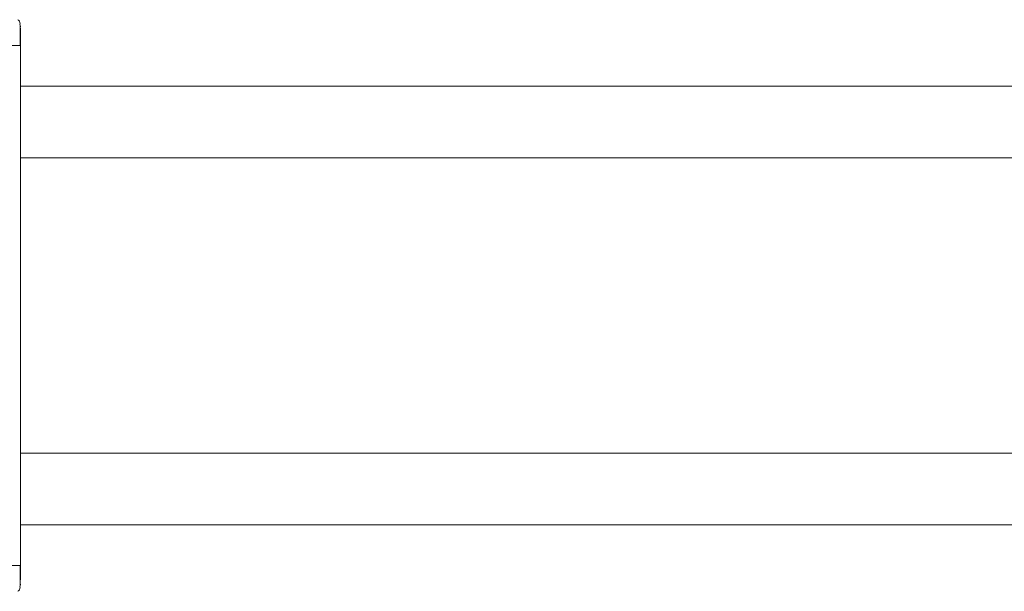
# Model space of a CAD drawing. Header units: millimetres. Extents: x -445 to 1926, y -59 to 420.
# Tile 5 of 44: x -185 to -155, y -48 to -31. Entities that reach past the tile are written whole.
import ezdxf

# ---------------------------------------------------------------- set-up
doc = ezdxf.new("R2010")
doc.units = ezdxf.units.MM
doc.linetypes.add('SLD-Solid', pattern=[0])

msp = doc.modelspace()

# ---------------------------------------------------------------- linework, layer by layer
at = {"color": 7, "linetype": 'SLD-Solid', "lineweight": 18}
for p, q in [((-184.596, -30.858), (-184.614, -30.765)), ((-184.604, -30.884), (-184.604, -30.813)), ((-184.596, -31.403), (-184.613, -31.403)), ((-184.596, -31.403), (-184.596, -46.812)), ((-113.186, -32.608), (-184.596, -32.608)), ((-113.186, -34.733), (-184.596, -34.733)), ((-113.186, -43.483), (-184.596, -43.483)), ((-184.596, -45.608), (-113.186, -45.608)), ((-184.596, -47.358), (-184.614, -47.45))]:
    msp.add_line(p, q, dxfattribs=at)
for points, knots in [([(-184.604, -30.767), (-184.612, -30.737), (-184.628, -30.673), (-184.661, -30.654), (-184.678, -30.644)], [0, 0, 0, 0, 0.475268, 1, 1, 1, 1]), ([(-184.604, -31.016), (-184.604, -30.978), (-184.604, -30.891), (-184.604, -30.841), (-184.604, -30.813)], [0, 0, 0, 0, 0.429234, 1, 1, 1, 1]), ([(-184.596, -30.891), (-184.596, -30.895), (-184.596, -30.914), (-184.596, -31.037), (-184.596, -31.214), (-184.596, -31.34), (-184.596, -31.403)], [0, 0, 0, 0, 0.123721, 0.463842, 0.732823, 1, 1, 1, 1]), ([(-184.604, -31.409), (-184.604, -31.346), (-184.604, -31.22), (-184.604, -31.07), (-184.604, -31.001), (-184.604, -30.978)], [0, 0, 0, 0, 0.397346, 0.794391, 1, 1, 1, 1]), ([(-184.604, -31.409), (-184.604, -31.347), (-184.604, -31.221), (-184.604, -31.084), (-184.604, -31.027), (-184.604, -31.016)], [0, 0, 0, 0, 0.445098, 0.889843, 1, 1, 1, 1]), ([(-184.613, -31.403), (-184.618, -31.403), (-184.631, -31.403), (-184.732, -31.403), (-184.892, -31.403), (-185.022, -31.403), (-185.086, -31.403)], [0, 0, 0, 0, 0.151362, 0.434241, 0.717121, 1, 1, 1, 1]), ([(-184.604, -47.238), (-184.604, -47.214), (-184.604, -47.146), (-184.604, -46.995), (-184.604, -46.869), (-184.604, -46.806)], [0, 0, 0, 0, 0.205609, 0.602654, 1, 1, 1, 1]), ([(-184.596, -46.812), (-184.596, -46.893), (-184.596, -47.056), (-184.596, -47.174), (-184.596, -47.233)], [0, 0, 0, 0, 0.499393, 1, 1, 1, 1]), ([(-184.604, -47.403), (-184.604, -47.375), (-184.604, -47.334), (-184.604, -47.262), (-184.604, -47.238)], [0, 0, 0, 0, 0.674693, 1, 1, 1, 1]), ([(-184.678, -47.572), (-184.661, -47.562), (-184.628, -47.543), (-184.612, -47.479), (-184.604, -47.448)], [0, 0, 0, 0, 0.524785, 1, 1, 1, 1])]:
    msp.add_open_spline(points, degree=3, knots=knots, dxfattribs=at)
msp.add_open_spline([(-184.596, -46.812), (-184.603, -46.812), (-184.618, -46.812), (-184.731, -46.812), (-184.893, -46.812), (-185.022, -46.812), (-185.086, -46.812)], degree=3, dxfattribs=at)

doc.saveas('drawing.dxf')
